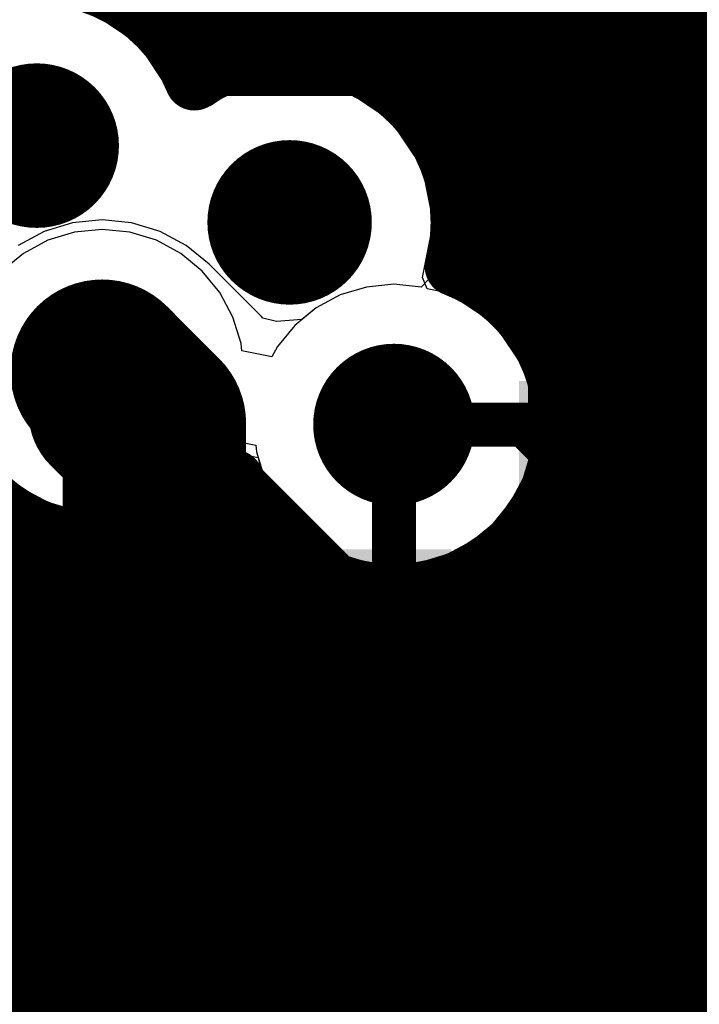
# Model space of a CAD drawing. Header units: millimetres. Extents: x 1.27 to 3.86, y 0.66 to 4.7.
# Tile 51 of 236: x 2.31 to 2.41, y 3.32 to 3.45. Entities that reach past the tile are written whole.
import ezdxf

# ---------------------------------------------------------------- set-up
doc = ezdxf.new("R2010")
doc.units = ezdxf.units.MM
doc.header["$MEASUREMENT"] = 0
for name, color, linetype in [('BottomLayer', 5, 'Continuous'), ('MidLayer1', 16, 'Continuous'), ('MidLayer2', 76, 'Continuous'), ('MidLayer3', 90, 'Continuous'), ('MidLayer4', 156, 'Continuous'), ('MidLayer5', 130, 'Continuous'), ('MidLayer6', 216, 'Continuous'), ('MultiLayer', 9, 'Continuous'), ('TopLayer', 1, 'Continuous'), ('ViaHoleLayer', 16, 'Continuous')]:
    doc.layers.add(name, color=color, linetype=linetype)

# ---------------------------------------------------------------- blocks, each defined once
blk = doc.blocks.new('0603_116')
at = {"layer": 'TopLayer'}
for points in [[(-0.01181, -0.0187), (-0.01181, 0.0187), (-0.05118, -0.0187), (-0.05118, 0.0187)], [(0.05118, -0.0187), (0.05118, 0.0187), (0.01181, -0.0187), (0.01181, 0.0187)]]:
    blk.add_solid(points, dxfattribs=at)
blk = doc.blocks.new('FP_GRM033R6YA104KE14D_0201__0603_M_______IPC_C_179')
at = {"layer": 'TopLayer', "const_width": 0.00197}
for points in [[(-0.016, 0.00321, 1), (-0.01404, 0.00321, 1)], [(-0.00599, 0.00321, 1), (-0.00402, 0.00321, 1)], [(0.00402, 0.00321, 1), (0.00599, 0.00321, 1)], [(0.01404, 0.00321, 1), (0.016, 0.00321, 1)], [(-0.016, -0.00321, 1), (-0.01404, -0.00321, 1)], [(-0.00599, -0.00321, 1), (-0.00402, -0.00321, 1)], [(0.00402, -0.00321, 1), (0.00599, -0.00321, 1)], [(0.01404, -0.00321, 1), (0.016, -0.00321, 1)]]:
    blk.add_lwpolyline(points, format="xyb", close=True, dxfattribs=at)
at = {"layer": 'TopLayer'}
for points in [[(-0.01502, -0.00517), (-0.00501, -0.00517), (-0.01502, 0.00517), (-0.00501, 0.00517)], [(0.00501, -0.00517), (0.01502, -0.00517), (0.00501, 0.00517), (0.01502, 0.00517)], [(-0.01698, -0.00321), (-0.00304, -0.00321), (-0.01698, 0.00321), (-0.00304, 0.00321)], [(0.00304, -0.00321), (0.01698, -0.00321), (0.00304, 0.00321), (0.01698, 0.00321)]]:
    blk.add_solid(points, dxfattribs=at)
blk = doc.blocks.new('FP_RR0306P_103_D_0201_IPC_C_325')
at = {"layer": 'TopLayer', "const_width": 0.00198}
for points in [[(-0.01618, 0.00338, 1), (-0.0142, 0.00338, 1)], [(-0.00684, 0.00338, 1), (-0.00485, 0.00338, 1)], [(0.00485, 0.00338, 1), (0.00684, 0.00338, 1)], [(0.0142, 0.00338, 1), (0.01618, 0.00338, 1)], [(-0.01618, -0.00338, 1), (-0.0142, -0.00338, 1)], [(-0.00684, -0.00338, 1), (-0.00485, -0.00338, 1)], [(0.00485, -0.00338, 1), (0.00684, -0.00338, 1)], [(0.0142, -0.00338, 1), (0.01618, -0.00338, 1)]]:
    blk.add_lwpolyline(points, format="xyb", close=True, dxfattribs=at)
at = {"layer": 'TopLayer'}
for points in [[(-0.01519, -0.00536), (-0.00585, -0.00536), (-0.01519, 0.00536), (-0.00585, 0.00536)], [(0.00585, -0.00536), (0.01519, -0.00536), (0.00585, 0.00536), (0.01519, 0.00536)], [(-0.01717, -0.00338), (-0.00386, -0.00338), (-0.01717, 0.00338), (-0.00386, 0.00338)], [(0.00386, -0.00338), (0.01717, -0.00338), (0.00386, 0.00338), (0.01717, 0.00338)]]:
    blk.add_solid(points, dxfattribs=at)
blk = doc.blocks.new('0201_033_B_326')
at = {"layer": 'BottomLayer'}
for points in [[(-0.02205, 0.00827), (-0.02205, -0.00827), (-0.00394, 0.00827), (-0.00394, -0.00827)], [(0.00394, 0.00827), (0.00394, -0.00827), (0.02205, 0.00827), (0.02205, -0.00827)]]:
    blk.add_solid(points, dxfattribs=at)
blk = doc.blocks.new('FP_RR0306P_103_D_0201_IPC_C_340')
at = {"layer": 'TopLayer', "const_width": 0.00198}
for points in [[(-0.01618, 0.00338, 1), (-0.0142, 0.00338, 1)], [(-0.00684, 0.00338, 1), (-0.00485, 0.00338, 1)], [(0.00485, 0.00338, 1), (0.00684, 0.00338, 1)], [(0.0142, 0.00338, 1), (0.01618, 0.00338, 1)], [(-0.01618, -0.00338, 1), (-0.0142, -0.00338, 1)], [(-0.00684, -0.00338, 1), (-0.00485, -0.00338, 1)], [(0.00485, -0.00338, 1), (0.00684, -0.00338, 1)], [(0.0142, -0.00338, 1), (0.01618, -0.00338, 1)]]:
    blk.add_lwpolyline(points, format="xyb", close=True, dxfattribs=at)
at = {"layer": 'TopLayer'}
for points in [[(-0.01519, -0.00536), (-0.00585, -0.00536), (-0.01519, 0.00536), (-0.00585, 0.00536)], [(0.00585, -0.00536), (0.01519, -0.00536), (0.00585, 0.00536), (0.01519, 0.00536)], [(-0.01717, -0.00338), (-0.00386, -0.00338), (-0.01717, 0.00338), (-0.00386, 0.00338)], [(0.00386, -0.00338), (0.01717, -0.00338), (0.00386, 0.00338), (0.01717, 0.00338)]]:
    blk.add_solid(points, dxfattribs=at)
blk = doc.blocks.new('0201_S____B_342')
at = {"layer": 'BottomLayer'}
for points in [[(-0.02205, 0.00827), (-0.02205, -0.00827), (-0.00394, 0.00827), (-0.00394, -0.00827)], [(0.00394, 0.00827), (0.00394, -0.00827), (0.02205, 0.00827), (0.02205, -0.00827)]]:
    blk.add_solid(points, dxfattribs=at)

msp = doc.modelspace()

# ---------------------------------------------------------------- linework, layer by layer
at = {"layer": 'BottomLayer'}
for p, q in [((2.39838, 3.43798), (2.39838, 3.46068)), ((2.40458, 3.43384), (2.39838, 3.43798)), ((2.40883, 3.42749), (2.40458, 3.43384))]:
    msp.add_line(p, q, dxfattribs=at)
for points, const_width in [([(2.31074, 3.43224, 1), (2.32194, 3.43224, 1)], 0.0112), ([(2.34518, 3.42179, 1), (2.35638, 3.42179, 1)], 0.0112), ([(2.38514, 3.42, 1), (2.39634, 3.42, 1)], 0.0112), ([(2.31965, 3.40152, 1), (2.33085, 3.40152, 1)], 0.0112), ([(2.35949, 3.39427, 1), (2.37049, 3.39427, 1)], 0.011), ([(2.33625, 3.369, 1), (2.33925, 3.369, 1)], 0.003), ([(2.36223, 3.369, 1), (2.36523, 3.369, 1)], 0.003), ([(2.37721, 3.35402, 1), (2.38021, 3.35402, 1)], 0.003), ([(2.37721, 3.35402, 1), (2.38021, 3.35402, 1)], 0.003), ([(2.3182, 3.35095, 1), (2.3212, 3.35095, 1)], 0.003), ([(2.3182, 3.35095, 1), (2.3212, 3.35095, 1)], 0.003), ([(2.3182, 3.3382, 1), (2.3212, 3.3382, 1)], 0.003), ([(2.3182, 3.3382, 1), (2.3212, 3.3382, 1)], 0.003), ([(2.33318, 3.334, 1), (2.33618, 3.334, 1)], 0.003), ([(2.33318, 3.334, 1), (2.33618, 3.334, 1)], 0.003), ([(2.33625, 3.334, 1), (2.33925, 3.334, 1)], 0.003), ([(2.36224, 3.334, 1), (2.36524, 3.334, 1)], 0.003), ([(2.36535, 3.334, 1), (2.36835, 3.334, 1)], 0.003), ([(2.36535, 3.334, 1), (2.36835, 3.334, 1)], 0.003), ([(2.37196, 3.32739, 1), (2.37496, 3.32739, 1)], 0.003), ([(2.37196, 3.32739, 1), (2.37496, 3.32739, 1)], 0.003)]:
    msp.add_lwpolyline(points, format="xyb", close=True, dxfattribs=dict(at, const_width=const_width))
at = {"layer": 'BottomLayer', "const_width": 0.006}
for points in [[(2.3197, 3.35095), (2.33775, 3.369)], [(2.36373, 3.369), (2.37871, 3.35402)], [(2.37871, 3.35402), (2.43918, 3.35402)], [(2.3197, 3.3382), (2.3197, 3.35095)], [(2.2825, 3.30101), (2.3197, 3.3382)], [(2.28968, 3.28901), (2.33468, 3.334)], [(2.33468, 3.334), (2.33775, 3.334)], [(2.36374, 3.334), (2.36685, 3.334)], [(2.36685, 3.334), (2.37346, 3.32739)], [(2.37346, 3.32739), (2.43664, 3.32739)]]:
    msp.add_lwpolyline(points, dxfattribs=at)
at = {"layer": 'MidLayer1', "const_width": 0.008}
for points in [[(2.33, 3.45099), (2.33, 3.74705)], [(2.335, 3.44603), (2.335, 3.74467)], [(2.34, 3.44233), (2.34, 3.74357)], [(2.345, 3.44425), (2.345, 3.74359)], [(2.35, 3.44497), (2.35, 3.51986)], [(2.355, 3.4446), (2.355, 3.51482)], [(2.38, 3.41169), (2.38, 3.51319)], [(2.36, 3.44307), (2.36, 3.51201)], [(2.365, 3.44012), (2.365, 3.5106)], [(2.37, 3.43478), (2.37, 3.51032)], [(2.375, 3.41498), (2.375, 3.51114)], [(2.385, 3.40561), (2.385, 3.5095)], [(2.41, 3.28103), (2.41, 3.50992)], [(2.39, 3.28966), (2.39, 3.50718)], [(2.395, 3.28953), (2.395, 3.50615)], [(2.4, 3.28827), (2.4, 3.50622)], [(2.405, 3.28567), (2.405, 3.50741)], [(2.33127, 3.45), (2.56641, 3.45)], [(2.33572, 3.445), (2.56677, 3.445)], [(2.36515, 3.44), (2.56839, 3.44)], [(2.36985, 3.435), (2.57167, 3.435)], [(2.37248, 3.43), (2.57818, 3.43)], [(2.37376, 3.425), (2.52779, 3.425)], [(2.37391, 3.42), (2.52249, 3.42)], [(2.37495, 3.415), (2.51956, 3.415)], [(2.38177, 3.41), (2.51805, 3.41)], [(2.38533, 3.405), (2.51769, 3.405)], [(2.38726, 3.4), (2.51842, 3.4)], [(2.38798, 3.395), (2.52036, 3.395)], [(2.38759, 3.39), (2.52392, 3.39)], [(2.38604, 3.385), (2.53068, 3.385)], [(2.34, 3.0694), (2.34, 3.38362)], [(2.345, 3.07604), (2.345, 3.38289)], [(2.385, 3.2887), (2.385, 3.38293)], [(2.315, 2.64815), (2.315, 3.38071)], [(2.335, 2.61346), (2.335, 3.38048)], [(2.16865, 3.38), (2.31659, 3.38)], [(2.32, 2.55082), (2.32, 3.37893)], [(2.33, 2.53914), (2.33, 3.37882)], [(2.3339, 3.38), (2.34695, 3.38)], [(2.38303, 3.38), (2.54371, 3.38)], [(2.325, 2.54692), (2.325, 3.37833)], [(2.35, 3.07956), (2.35, 3.37682)], [(2.38, 3.28647), (2.38, 3.37684)], [(2.17281, 3.375), (2.35243, 3.375)], [(2.37755, 3.375), (2.54672, 3.375)], [(2.355, 3.08148), (2.355, 3.37355)], [(2.375, 3.28246), (2.375, 3.37356)], [(2.36, 3.10757), (2.36, 3.37182)], [(2.365, 3.14198), (2.365, 3.37127)], [(2.37, 3.27425), (2.37, 3.37182)], [(2.17513, 3.37), (2.55215, 3.37)], [(2.17617, 3.365), (2.5785, 3.365)], [(2.1761, 3.36), (2.57737, 3.36)], [(2.17492, 3.355), (2.57735, 3.355)], [(2.17242, 3.35), (2.43145, 3.35)], [(2.17833, 3.345), (2.42154, 3.345)], [(2.18233, 3.34), (2.41717, 3.34)], [(2.18455, 3.335), (2.41473, 3.335)], [(2.18552, 3.33), (2.41359, 3.33)], [(2.18538, 3.325), (2.41357, 3.325)], [(2.18411, 3.32), (2.41465, 3.32)], [(2.18151, 3.315), (2.41703, 3.315)]]:
    msp.add_lwpolyline(points, dxfattribs=at)
for points in [[(2.29379, 3.4268, -0.926944), (2.33781, 3.44102)], [(2.33781, 3.44102, -0.600738), (2.37398, 3.42179)], [(2.37398, 3.42179, -0.065789), (2.37318, 3.41576)], [(2.37318, 3.41576, -0.311132), (2.38799, 3.39427)], [(2.38799, 3.39427, -0.847996), (2.34322, 3.38685)], [(2.34322, 3.38685, -0.454332), (2.30829, 3.38569)]]:
    msp.add_lwpolyline(points, format="xyb", dxfattribs=at)
at = {"layer": 'MidLayer1'}
for points, const_width in [([(2.328, 3.45099, 1), (2.332, 3.45099, 1)], 0.004), ([(2.32927, 3.45, 1), (2.33327, 3.45, 1)], 0.004), ([(2.333, 3.44603, 1), (2.337, 3.44603, 1)], 0.004), ([(2.33372, 3.445, 1), (2.33772, 3.445, 1)], 0.004), ([(2.348, 3.44497, 1), (2.352, 3.44497, 1)], 0.004), ([(2.353, 3.4446, 1), (2.357, 3.4446, 1)], 0.004), ([(2.343, 3.44425, 1), (2.347, 3.44425, 1)], 0.004), ([(2.338, 3.44233, 1), (2.342, 3.44233, 1)], 0.004), ([(2.358, 3.44307, 1), (2.362, 3.44307, 1)], 0.004), ([(2.33581, 3.44102, 1), (2.33981, 3.44102, 1)], 0.004), ([(2.33581, 3.44102, 1), (2.33981, 3.44102, 1)], 0.004), ([(2.31074, 3.43224, 1), (2.32194, 3.43224, 1)], 0.0112), ([(2.363, 3.44012, 1), (2.367, 3.44012, 1)], 0.004), ([(2.36315, 3.44, 1), (2.36715, 3.44, 1)], 0.004), ([(2.36785, 3.435, 1), (2.37185, 3.435, 1)], 0.004), ([(2.368, 3.43478, 1), (2.372, 3.43478, 1)], 0.004), ([(2.37048, 3.43, 1), (2.37448, 3.43, 1)], 0.004), ([(2.34518, 3.42179, 1), (2.35638, 3.42179, 1)], 0.0112), ([(2.38514, 3.42, 1), (2.39634, 3.42, 1)], 0.0112), ([(2.37176, 3.425, 1), (2.37576, 3.425, 1)], 0.004), ([(2.37198, 3.42179, 1), (2.37598, 3.42179, 1)], 0.004), ([(2.37198, 3.42179, 1), (2.37598, 3.42179, 1)], 0.004), ([(2.37191, 3.42, 1), (2.37591, 3.42, 1)], 0.004), ([(2.37118, 3.41576, 1), (2.37518, 3.41576, 1)], 0.004), ([(2.37118, 3.41576, 1), (2.37518, 3.41576, 1)], 0.004), ([(2.37295, 3.415, 1), (2.37695, 3.415, 1)], 0.004), ([(2.373, 3.41498, 1), (2.377, 3.41498, 1)], 0.004), ([(2.378, 3.41169, 1), (2.382, 3.41169, 1)], 0.004), ([(2.37977, 3.41, 1), (2.38377, 3.41, 1)], 0.004), ([(2.31965, 3.40152, 1), (2.33085, 3.40152, 1)], 0.0112), ([(2.383, 3.40561, 1), (2.387, 3.40561, 1)], 0.004), ([(2.38333, 3.405, 1), (2.38733, 3.405, 1)], 0.004), ([(2.35949, 3.39427, 1), (2.37049, 3.39427, 1)], 0.011), ([(2.38526, 3.4, 1), (2.38926, 3.4, 1)], 0.004), ([(2.38598, 3.395, 1), (2.38998, 3.395, 1)], 0.004), ([(2.38599, 3.39427, 1), (2.38999, 3.39427, 1)], 0.004), ([(2.38599, 3.39427, 1), (2.38999, 3.39427, 1)], 0.004), ([(2.38559, 3.39, 1), (2.38959, 3.39, 1)], 0.004), ([(2.34122, 3.38685, 1), (2.34522, 3.38685, 1)], 0.004), ([(2.34122, 3.38685, 1), (2.34522, 3.38685, 1)], 0.004), ([(2.38404, 3.385, 1), (2.38804, 3.385, 1)], 0.004), ([(2.338, 3.38362, 1), (2.342, 3.38362, 1)], 0.004), ([(2.343, 3.38289, 1), (2.347, 3.38289, 1)], 0.004), ([(2.383, 3.38293, 1), (2.387, 3.38293, 1)], 0.004), ([(2.313, 3.38071, 1), (2.317, 3.38071, 1)], 0.004), ([(2.333, 3.38048, 1), (2.337, 3.38048, 1)], 0.004), ([(2.31459, 3.38, 1), (2.31859, 3.38, 1)], 0.004), ([(2.318, 3.37893, 1), (2.322, 3.37893, 1)], 0.004), ([(2.328, 3.37882, 1), (2.332, 3.37882, 1)], 0.004), ([(2.3319, 3.38, 1), (2.3359, 3.38, 1)], 0.004), ([(2.34495, 3.38, 1), (2.34895, 3.38, 1)], 0.004), ([(2.38103, 3.38, 1), (2.38503, 3.38, 1)], 0.004), ([(2.323, 3.37833, 1), (2.327, 3.37833, 1)], 0.004), ([(2.348, 3.37682, 1), (2.352, 3.37682, 1)], 0.004), ([(2.378, 3.37684, 1), (2.382, 3.37684, 1)], 0.004), ([(2.35043, 3.375, 1), (2.35443, 3.375, 1)], 0.004), ([(2.37555, 3.375, 1), (2.37955, 3.375, 1)], 0.004), ([(2.353, 3.37355, 1), (2.357, 3.37355, 1)], 0.004), ([(2.373, 3.37356, 1), (2.377, 3.37356, 1)], 0.004), ([(2.358, 3.37182, 1), (2.362, 3.37182, 1)], 0.004), ([(2.363, 3.37127, 1), (2.367, 3.37127, 1)], 0.004), ([(2.368, 3.37182, 1), (2.372, 3.37182, 1)], 0.004)]:
    msp.add_lwpolyline(points, format="xyb", close=True, dxfattribs=dict(at, const_width=const_width))
at = {"layer": 'MidLayer2'}
for points, const_width in [([(2.32431, 3.46053), (2.34233, 3.44251)], 0.006), ([(2.34233, 3.44251), (2.5325, 3.44251)], 0.006), ([(2.32525, 3.39583), (2.32525, 3.40152)], 0.02), ([(2.32525, 3.39583), (2.3586, 3.36247)], 0.02), ([(2.29898, 3.3834), (2.34241, 3.33997)], 0.006), ([(2.38511, 3.36247), (2.39537, 3.37273)], 0.02), ([(2.39537, 3.37273), (2.50196, 3.37273)], 0.02), ([(2.3586, 3.36247), (2.38511, 3.36247)], 0.02), ([(2.403, 3.33997), (2.41139, 3.34836)], 0.006), ([(2.34241, 3.33997), (2.403, 3.33997)], 0.006), ([(2.30802, 3.31722), (2.40992, 3.31722)], 0.006)]:
    msp.add_lwpolyline(points, dxfattribs=dict(at, const_width=const_width))
for points, const_width in [([(2.34083, 3.44251, 1), (2.34383, 3.44251, 1)], 0.003), ([(2.34083, 3.44251, 1), (2.34383, 3.44251, 1)], 0.003), ([(2.31074, 3.43224, 1), (2.32194, 3.43224, 1)], 0.0112), ([(2.34518, 3.42179, 1), (2.35638, 3.42179, 1)], 0.0112), ([(2.38514, 3.42, 1), (2.39634, 3.42, 1)], 0.0112), ([(2.31965, 3.40152, 1), (2.33085, 3.40152, 1)], 0.0112), ([(2.32025, 3.40152, 1), (2.33025, 3.40152, 1)], 0.01), ([(2.32025, 3.39583, 1), (2.33025, 3.39583, 1)], 0.01), ([(2.32025, 3.39583, 1), (2.33025, 3.39583, 1)], 0.01), ([(2.35949, 3.39427, 1), (2.37049, 3.39427, 1)], 0.011), ([(2.39037, 3.37273, 1), (2.40037, 3.37273, 1)], 0.01), ([(2.39037, 3.37273, 1), (2.40037, 3.37273, 1)], 0.01), ([(2.3536, 3.36247, 1), (2.3636, 3.36247, 1)], 0.01), ([(2.3536, 3.36247, 1), (2.3636, 3.36247, 1)], 0.01), ([(2.38011, 3.36247, 1), (2.39011, 3.36247, 1)], 0.01), ([(2.38011, 3.36247, 1), (2.39011, 3.36247, 1)], 0.01), ([(2.34091, 3.33997, 1), (2.34391, 3.33997, 1)], 0.003), ([(2.34091, 3.33997, 1), (2.34391, 3.33997, 1)], 0.003), ([(2.4015, 3.33997, 1), (2.4045, 3.33997, 1)], 0.003), ([(2.4015, 3.33997, 1), (2.4045, 3.33997, 1)], 0.003)]:
    msp.add_lwpolyline(points, format="xyb", close=True, dxfattribs=dict(at, const_width=const_width))
at = {"layer": 'MidLayer3'}
for p, q in [((2.33661, 3.51533), (2.41063, 3.44131)), ((2.39074, 3.43929), (2.38698, 3.43892)), ((2.39451, 3.43892), (2.39074, 3.43929)), ((2.38336, 3.43782), (2.38002, 3.43604)), ((2.38698, 3.43892), (2.38336, 3.43782)), ((2.39813, 3.43782), (2.39451, 3.43892)), ((2.40146, 3.43604), (2.39813, 3.43782)), ((2.38002, 3.43604), (2.3771, 3.43364)), ((2.40438, 3.43364), (2.40146, 3.43604)), ((2.3771, 3.43364), (2.3747, 3.43072)), ((2.40663, 3.43091), (2.40438, 3.43364)), ((2.3747, 3.43072), (2.37292, 3.42738)), ((2.37292, 3.42738), (2.37182, 3.42376)), ((2.37182, 3.42376), (2.37145, 3.42)), ((2.32123, 3.42173), (2.31736, 3.42056)), ((2.32525, 3.42212), (2.32123, 3.42173)), ((2.32926, 3.42173), (2.32525, 3.42212)), ((2.33313, 3.42056), (2.32926, 3.42173)), ((2.31736, 3.42056), (2.3138, 3.41865)), ((2.33669, 3.41865), (2.33313, 3.42056)), ((2.37145, 3.42), (2.37182, 3.41624)), ((2.33981, 3.41609), (2.33669, 3.41865)), ((2.34693, 3.40898), (2.33981, 3.41609)), ((2.37182, 3.41623), (2.36871, 3.41299)), ((2.37182, 3.41624), (2.37182, 3.41623)), ((2.36126, 3.41299), (2.35768, 3.41191)), ((2.36499, 3.41336), (2.36126, 3.41299)), ((2.36871, 3.41299), (2.36499, 3.41336)), ((2.35768, 3.41191), (2.35438, 3.41014)), ((2.35438, 3.41014), (2.35245, 3.40855)), ((2.34712, 3.40874), (2.34693, 3.40898)), ((2.34901, 3.40832), (2.34712, 3.40874)), ((2.35245, 3.40855), (2.34901, 3.40832))]:
    msp.add_line(p, q, dxfattribs=at)
for points, const_width in [([(2.31074, 3.43224, 1), (2.32194, 3.43224, 1)], 0.0112), ([(2.34518, 3.42179, 1), (2.35638, 3.42179, 1)], 0.0112), ([(2.38514, 3.42, 1), (2.39634, 3.42, 1)], 0.0112), ([(2.319, 3.40152, 1), (2.3315, 3.40152, 1)], 0.0125), ([(2.31965, 3.40152, 1), (2.33085, 3.40152, 1)], 0.0112), ([(2.32611, 3.39441, 1), (2.33861, 3.39441, 1)], 0.0125), ([(2.32611, 3.39441, 1), (2.33861, 3.39441, 1)], 0.0125), ([(2.35949, 3.39427, 1), (2.37049, 3.39427, 1)], 0.011), ([(2.32611, 3.34713, 1), (2.33861, 3.34713, 1)], 0.0125), ([(2.32611, 3.34713, 1), (2.33861, 3.34713, 1)], 0.0125)]:
    msp.add_lwpolyline(points, format="xyb", close=True, dxfattribs=dict(at, const_width=const_width))
for points, const_width in [([(2.32525, 3.40152), (2.33236, 3.39441)], 0.025), ([(2.33236, 3.34713), (2.33236, 3.39441)], 0.025), ([(2.36126, 3.31056), (2.45013, 3.39944)], 0.006), ([(2.29975, 3.31452), (2.33236, 3.34713)], 0.025)]:
    msp.add_lwpolyline(points, dxfattribs=dict(at, const_width=const_width))
at = {"layer": 'MidLayer4'}
for p, q in [((2.33018, 3.44608), (2.32383, 3.45033)), ((2.33443, 3.43973), (2.33018, 3.44608)), ((2.35078, 3.44136), (2.34329, 3.43987)), ((2.35827, 3.43987), (2.35078, 3.44136)), ((2.33994, 3.43764), (2.33443, 3.43973)), ((2.34329, 3.43987), (2.33994, 3.43764)), ((2.36462, 3.43563), (2.35827, 3.43987)), ((2.36886, 3.42928), (2.36462, 3.43563)), ((2.37036, 3.42179), (2.36886, 3.42928)), ((2.36886, 3.41429), (2.37036, 3.42179)), ((2.36951, 3.41274), (2.36886, 3.41429)), ((2.3724, 3.41217), (2.36951, 3.41274)), ((2.37869, 3.40797), (2.3724, 3.41217)), ((2.38289, 3.40168), (2.37869, 3.40797)), ((2.38436, 3.39427), (2.38289, 3.40168)), ((2.38289, 3.38686), (2.38436, 3.39427)), ((2.33909, 3.38768), (2.3412, 3.39084)), ((2.3412, 3.39084), (2.34651, 3.38979)), ((2.34651, 3.38979), (2.34709, 3.38686)), ((2.31182, 3.3874), (2.31775, 3.38344)), ((2.33274, 3.38344), (2.33909, 3.38768)), ((2.34709, 3.38686), (2.35129, 3.38057)), ((2.37869, 3.38057), (2.38289, 3.38686)), ((2.31775, 3.38344), (2.32525, 3.38195)), ((2.32525, 3.38195), (2.33274, 3.38344)), ((2.35129, 3.38057), (2.35758, 3.37637)), ((2.3724, 3.37637), (2.37869, 3.38057)), ((2.35758, 3.37637), (2.36499, 3.3749)), ((2.36499, 3.3749), (2.3724, 3.37637))]:
    msp.add_line(p, q, dxfattribs=at)
for points, const_width in [([(2.31074, 3.43224, 1), (2.32194, 3.43224, 1)], 0.0112), ([(2.34518, 3.42179, 1), (2.35638, 3.42179, 1)], 0.0112), ([(2.38514, 3.42, 1), (2.39634, 3.42, 1)], 0.0112), ([(2.31965, 3.40152, 1), (2.33085, 3.40152, 1)], 0.0112), ([(2.35949, 3.39427, 1), (2.37049, 3.39427, 1)], 0.011)]:
    msp.add_lwpolyline(points, format="xyb", close=True, dxfattribs=dict(at, const_width=const_width))
at = {"layer": 'MidLayer5'}
for p, q in [((2.34129, 3.39081), (2.34207, 3.39228)), ((2.34207, 3.39228), (2.34617, 3.39146)), ((2.33889, 3.38788), (2.34129, 3.39081)), ((2.34617, 3.39146), (2.34626, 3.39054)), ((2.34626, 3.39054), (2.34735, 3.38696)), ((2.3116, 3.38788), (2.31453, 3.38548)), ((2.33596, 3.38548), (2.33889, 3.38788)), ((2.34735, 3.38696), (2.34911, 3.38366)), ((2.31453, 3.38548), (2.31786, 3.3837)), ((2.33263, 3.3837), (2.33596, 3.38548)), ((2.31786, 3.3837), (2.32148, 3.3826)), ((2.32901, 3.3826), (2.33263, 3.3837)), ((2.34911, 3.38366), (2.35149, 3.38077)), ((2.32148, 3.3826), (2.32525, 3.38223)), ((2.32525, 3.38223), (2.32901, 3.3826)), ((2.35149, 3.38077), (2.35438, 3.37839)), ((2.3756, 3.37839), (2.37849, 3.38077)), ((2.37849, 3.38077), (2.38046, 3.38087)), ((2.38046, 3.38087), (2.38097, 3.38036)), ((2.38097, 3.38036), (2.38326, 3.37859)), ((2.35438, 3.37839), (2.35768, 3.37663)), ((2.3723, 3.37663), (2.3756, 3.37839)), ((2.38326, 3.37859), (2.38594, 3.37748)), ((2.38594, 3.37748), (2.38881, 3.37711)), ((2.35768, 3.37663), (2.36126, 3.37554)), ((2.36871, 3.37554), (2.3723, 3.37663)), ((2.38881, 3.37711), (2.38889, 3.37711)), ((2.38889, 3.37711), (2.38889, 3.34925)), ((2.36126, 3.37554), (2.36499, 3.37518)), ((2.36499, 3.37518), (2.36871, 3.37554)), ((2.38889, 3.34925), (2.33269, 3.29306))]:
    msp.add_line(p, q, dxfattribs=at)
for points, const_width in [([(2.31074, 3.43224, 1), (2.32194, 3.43224, 1)], 0.0112), ([(2.34518, 3.42179, 1), (2.35638, 3.42179, 1)], 0.0112), ([(2.38514, 3.42, 1), (2.39634, 3.42, 1)], 0.0112), ([(2.31965, 3.40152, 1), (2.33085, 3.40152, 1)], 0.0112), ([(2.35949, 3.39427, 1), (2.37049, 3.39427, 1)], 0.011), ([(2.36349, 3.39427, 1), (2.36649, 3.39427, 1)], 0.003), ([(2.38124, 3.39427, 1), (2.38424, 3.39427, 1)], 0.003), ([(2.38124, 3.39427, 1), (2.38424, 3.39427, 1)], 0.003), ([(2.38731, 3.3882, 1), (2.39031, 3.3882, 1)], 0.003), ([(2.38731, 3.3882, 1), (2.39031, 3.3882, 1)], 0.003), ([(2.40203, 3.3482, 1), (2.40503, 3.3482, 1)], 0.003), ([(2.40203, 3.3482, 1), (2.40503, 3.3482, 1)], 0.003), ([(2.40059, 3.32739, 1), (2.40359, 3.32739, 1)], 0.003), ([(2.40059, 3.32739, 1), (2.40359, 3.32739, 1)], 0.003)]:
    msp.add_lwpolyline(points, format="xyb", close=True, dxfattribs=dict(at, const_width=const_width))
at = {"layer": 'MidLayer5', "const_width": 0.006}
for points in [[(2.36499, 3.39427), (2.38274, 3.39427)], [(2.38274, 3.39427), (2.38881, 3.3882)], [(2.38881, 3.3882), (2.44016, 3.3882)], [(2.34054, 3.28521), (2.40353, 3.3482)], [(2.40353, 3.3482), (2.42864, 3.3482)], [(2.35321, 3.27851), (2.40209, 3.32739)], [(2.40209, 3.32739), (2.43664, 3.32739)]]:
    msp.add_lwpolyline(points, dxfattribs=at)
at = {"layer": 'MidLayer6'}
for p, q in [((2.39074, 3.43929), (2.38698, 3.43892)), ((2.39451, 3.43892), (2.39074, 3.43929)), ((2.38336, 3.43782), (2.38002, 3.43604)), ((2.38698, 3.43892), (2.38336, 3.43782)), ((2.39813, 3.43782), (2.39451, 3.43892)), ((2.40146, 3.43604), (2.39813, 3.43782)), ((2.38002, 3.43604), (2.3771, 3.43364)), ((2.40438, 3.43364), (2.40146, 3.43604)), ((2.3771, 3.43364), (2.3747, 3.43072)), ((2.40678, 3.43072), (2.40438, 3.43364)), ((2.3747, 3.43072), (2.37292, 3.42738)), ((2.37292, 3.42738), (2.37182, 3.42376)), ((2.37182, 3.42376), (2.37145, 3.42)), ((2.32148, 3.42045), (2.31786, 3.41935)), ((2.32525, 3.42082), (2.32148, 3.42045)), ((2.32901, 3.42045), (2.32525, 3.42082)), ((2.33263, 3.41935), (2.32901, 3.42045)), ((2.31786, 3.41935), (2.31453, 3.41757)), ((2.33596, 3.41757), (2.33263, 3.41935)), ((2.37145, 3.42), (2.37182, 3.41624)), ((2.31453, 3.41757), (2.3116, 3.41517)), ((2.33889, 3.41517), (2.33596, 3.41757)), ((2.34129, 3.41224), (2.33889, 3.41517)), ((2.37182, 3.41623), (2.36871, 3.41299)), ((2.37182, 3.41624), (2.37182, 3.41623)), ((2.34307, 3.40891), (2.34129, 3.41224)), ((2.36126, 3.41299), (2.35768, 3.41191)), ((2.36499, 3.41336), (2.36126, 3.41299)), ((2.36871, 3.41299), (2.36499, 3.41336)), ((2.35768, 3.41191), (2.35438, 3.41014)), ((2.35438, 3.41014), (2.35149, 3.40777)), ((2.34417, 3.40529), (2.34307, 3.40891)), ((2.35149, 3.40777), (2.34911, 3.40488)), ((2.40438, 3.40636), (2.40575, 3.40802)), ((2.40575, 3.40802), (2.40989, 3.4068)), ((2.40146, 3.40396), (2.40438, 3.40636)), ((2.34427, 3.40429), (2.34417, 3.40529)), ((2.34837, 3.40347), (2.34427, 3.40429)), ((2.34911, 3.40488), (2.34837, 3.40347)), ((2.39813, 3.40218), (2.40146, 3.40396)), ((2.39451, 3.40108), (2.39813, 3.40218)), ((2.38371, 3.39799), (2.38696, 3.40108)), ((2.38696, 3.40108), (2.38698, 3.40108)), ((2.38698, 3.40108), (2.39074, 3.40071)), ((2.39074, 3.40071), (2.39451, 3.40108)), ((2.38408, 3.39427), (2.38371, 3.39799)), ((2.38371, 3.39054), (2.38408, 3.39427)), ((2.34129, 3.39081), (2.34207, 3.39228)), ((2.34207, 3.39228), (2.34617, 3.39146)), ((2.33889, 3.38788), (2.34129, 3.39081)), ((2.34617, 3.39146), (2.34626, 3.39054)), ((2.34626, 3.39054), (2.34735, 3.38696)), ((2.38263, 3.38696), (2.38371, 3.39054)), ((2.3116, 3.38788), (2.31453, 3.38548)), ((2.33596, 3.38548), (2.33889, 3.38788)), ((2.34735, 3.38696), (2.34911, 3.38366)), ((2.38086, 3.38366), (2.38263, 3.38696)), ((2.31453, 3.38548), (2.31786, 3.3837)), ((2.33263, 3.3837), (2.33596, 3.38548)), ((2.31786, 3.3837), (2.32148, 3.3826)), ((2.32901, 3.3826), (2.33263, 3.3837)), ((2.34911, 3.38366), (2.35149, 3.38077)), ((2.37849, 3.38077), (2.38086, 3.38366)), ((2.32148, 3.3826), (2.32525, 3.38223)), ((2.32525, 3.38223), (2.32901, 3.3826)), ((2.35149, 3.38077), (2.35438, 3.37839)), ((2.3756, 3.37839), (2.37849, 3.38077)), ((2.35438, 3.37839), (2.35768, 3.37663)), ((2.3723, 3.37663), (2.3756, 3.37839)), ((2.35768, 3.37663), (2.36126, 3.37554)), ((2.36871, 3.37554), (2.3723, 3.37663)), ((2.36126, 3.37554), (2.36499, 3.37518)), ((2.36499, 3.37518), (2.36871, 3.37554)), ((2.31456, 3.36601), (2.31216, 3.36893)), ((2.31634, 3.36267), (2.31456, 3.36601)), ((2.31744, 3.35905), (2.31634, 3.36267)), ((2.31781, 3.35529), (2.31744, 3.35905)), ((2.31744, 3.35153), (2.31781, 3.35529)), ((2.31634, 3.34791), (2.31744, 3.35153)), ((2.31456, 3.34457), (2.31634, 3.34791)), ((2.31216, 3.34165), (2.31456, 3.34457))]:
    msp.add_line(p, q, dxfattribs=at)
for points, const_width in [([(2.31074, 3.43224, 1), (2.32194, 3.43224, 1)], 0.0112), ([(2.34518, 3.42179, 1), (2.35638, 3.42179, 1)], 0.0112), ([(2.38514, 3.42, 1), (2.39634, 3.42, 1)], 0.0112), ([(2.31965, 3.40152, 1), (2.33085, 3.40152, 1)], 0.0112), ([(2.35949, 3.39427, 1), (2.37049, 3.39427, 1)], 0.011)]:
    msp.add_lwpolyline(points, format="xyb", close=True, dxfattribs=dict(at, const_width=const_width))
at = {"layer": 'MultiLayer'}
for points, const_width in [([(2.31074, 3.43224, 1), (2.32194, 3.43224, 1)], 0.0112), ([(2.34518, 3.42179, 1), (2.35638, 3.42179, 1)], 0.0112), ([(2.38514, 3.42, 1), (2.39634, 3.42, 1)], 0.0112), ([(2.31965, 3.40152, 1), (2.33085, 3.40152, 1)], 0.0112), ([(2.35949, 3.39427, 1), (2.37049, 3.39427, 1)], 0.011)]:
    msp.add_lwpolyline(points, format="xyb", close=True, dxfattribs=dict(at, const_width=const_width))
at = {"layer": 'TopLayer'}
for p, q in [((2.38394, 3.33646), (2.38748, 3.34)), ((2.38748, 3.34), (2.41667, 3.34)), ((2.38394, 3.32646), (2.38394, 3.33646)), ((2.38297, 3.32158), (2.38394, 3.32646)), ((2.38021, 3.31744), (2.38297, 3.32158)), ((2.37874, 3.31598), (2.38021, 3.31744)), ((2.37874, 3.28616), (2.37874, 3.31598))]:
    msp.add_line(p, q, dxfattribs=at)
for points, const_width in [([(2.32598, 3.45679), (2.34077, 3.442)], 0.006), ([(2.40574, 3.454), (2.41854, 3.4412)], 0.006), ([(2.34077, 3.442), (2.40077, 3.442)], 0.006), ([(2.40077, 3.442), (2.41357, 3.4292)], 0.006), ([(2.39074, 3.3905), (2.39074, 3.42)], 0.015), ([(2.40074, 3.3805), (2.42899, 3.40875)], 0.015), ([(2.32525, 3.37786), (2.32525, 3.40152)], 0.01073), ([(2.39074, 3.3905), (2.40074, 3.3805)], 0.015), ([(2.36499, 3.36728), (2.36499, 3.39427)], 0.006), ([(2.3712, 3.35095), (2.40074, 3.3805)], 0.009), ([(2.32525, 3.37786), (2.33457, 3.37786)], 0.01073), ([(2.33457, 3.37786), (2.34103, 3.37139)], 0.01073), ([(2.34103, 3.35529), (2.34103, 3.37139)], 0.01073), ([(2.35735, 3.35964), (2.36499, 3.36728)], 0.006), ([(2.35735, 3.33759), (2.35735, 3.35964)], 0.006), ([(2.29852, 3.35529), (2.32101, 3.35529)], 0.00984), ([(2.34103, 3.34399), (2.34103, 3.35529)], 0.01073), ([(2.3712, 3.32646), (2.3712, 3.35095)], 0.009), ([(2.3266, 3.32956), (2.34103, 3.34399)], 0.01073), ([(2.33185, 3.31209), (2.35735, 3.33759)], 0.006), ([(2.32525, 3.32956), (2.3266, 3.32956)], 0.01073), ([(2.33639, 3.29165), (2.3712, 3.32646)], 0.009), ([(2.30421, 3.32153), (2.31365, 3.31209)], 0.006)]:
    msp.add_lwpolyline(points, dxfattribs=dict(at, const_width=const_width))
for points, const_width in [([(2.33927, 3.442, 1), (2.34227, 3.442, 1)], 0.003), ([(2.33927, 3.442, 1), (2.34227, 3.442, 1)], 0.003), ([(2.39927, 3.442, 1), (2.40227, 3.442, 1)], 0.003), ([(2.39927, 3.442, 1), (2.40227, 3.442, 1)], 0.003), ([(2.31074, 3.43224, 1), (2.32194, 3.43224, 1)], 0.0112), ([(2.34518, 3.42179, 1), (2.35638, 3.42179, 1)], 0.0112), ([(2.38514, 3.42, 1), (2.39634, 3.42, 1)], 0.0112), ([(2.38699, 3.42, 1), (2.39449, 3.42, 1)], 0.0075), ([(2.31965, 3.40152, 1), (2.33085, 3.40152, 1)], 0.0112), ([(2.32256, 3.40152, 1), (2.32793, 3.40152, 1)], 0.00536), ([(2.35949, 3.39427, 1), (2.37049, 3.39427, 1)], 0.011), ([(2.38699, 3.3905, 1), (2.39449, 3.3905, 1)], 0.0075), ([(2.38699, 3.3905, 1), (2.39449, 3.3905, 1)], 0.0075), ([(2.36349, 3.39427, 1), (2.36649, 3.39427, 1)], 0.003), ([(2.39699, 3.3805, 1), (2.40449, 3.3805, 1)], 0.0075), ([(2.39699, 3.3805, 1), (2.40449, 3.3805, 1)], 0.0075), ([(2.39849, 3.3805, 1), (2.40299, 3.3805, 1)], 0.0045), ([(2.32256, 3.37786, 1), (2.32793, 3.37786, 1)], 0.00536), ([(2.32256, 3.37786, 1), (2.32793, 3.37786, 1)], 0.00536), ([(2.33188, 3.37786, 1), (2.33725, 3.37786, 1)], 0.00536), ([(2.33188, 3.37786, 1), (2.33725, 3.37786, 1)], 0.00536), ([(2.33835, 3.37139, 1), (2.34371, 3.37139, 1)], 0.00536), ([(2.33835, 3.37139, 1), (2.34371, 3.37139, 1)], 0.00536), ([(2.36349, 3.36728, 1), (2.36649, 3.36728, 1)], 0.003), ([(2.36349, 3.36728, 1), (2.36649, 3.36728, 1)], 0.003), ([(2.35585, 3.35964, 1), (2.35885, 3.35964, 1)], 0.003), ([(2.35585, 3.35964, 1), (2.35885, 3.35964, 1)], 0.003), ([(2.31855, 3.35529, 1), (2.32347, 3.35529, 1)], 0.00492), ([(2.33835, 3.35529, 1), (2.34371, 3.35529, 1)], 0.00536), ([(2.33835, 3.35529, 1), (2.34371, 3.35529, 1)], 0.00536), ([(2.36895, 3.35095, 1), (2.37345, 3.35095, 1)], 0.0045), ([(2.36895, 3.35095, 1), (2.37345, 3.35095, 1)], 0.0045), ([(2.33835, 3.34399, 1), (2.34371, 3.34399, 1)], 0.00536), ([(2.33835, 3.34399, 1), (2.34371, 3.34399, 1)], 0.00536), ([(2.35585, 3.33759, 1), (2.35885, 3.33759, 1)], 0.003), ([(2.35585, 3.33759, 1), (2.35885, 3.33759, 1)], 0.003), ([(2.32256, 3.32956, 1), (2.32793, 3.32956, 1)], 0.00536), ([(2.32392, 3.32956, 1), (2.32928, 3.32956, 1)], 0.00536), ([(2.32392, 3.32956, 1), (2.32928, 3.32956, 1)], 0.00536), ([(2.36895, 3.32646, 1), (2.37345, 3.32646, 1)], 0.0045), ([(2.36895, 3.32646, 1), (2.37345, 3.32646, 1)], 0.0045)]:
    msp.add_lwpolyline(points, format="xyb", close=True, dxfattribs=dict(at, const_width=const_width))
at = {"layer": 'ViaHoleLayer'}
for points, const_width in [([(2.31329, 3.43224, 1), (2.31939, 3.43224, 1)], 0.0061), ([(2.34773, 3.42179, 1), (2.35383, 3.42179, 1)], 0.0061), ([(2.38769, 3.42, 1), (2.39379, 3.42, 1)], 0.0061), ([(2.3222, 3.40152, 1), (2.3283, 3.40152, 1)], 0.0061), ([(2.36249, 3.39427, 1), (2.36749, 3.39427, 1)], 0.005)]:
    msp.add_lwpolyline(points, format="xyb", close=True, dxfattribs=dict(at, const_width=const_width))

# ---------------------------------------------------------------- block references
for name, p, rotation in [('0603_116', (2.40074, 3.349), 90), ('FP_RR0306P_103_D_0201_IPC_C_340', (2.31473, 3.37786), 180), ('0201_S____B_342', (2.35074, 3.369), 180), ('FP_GRM033R6YA104KE14D_0201__0603_M_______IPC_C_179', (2.33102, 3.35529), 360), ('0201_033_B_326', (2.35074, 3.334), 180), ('FP_RR0306P_103_D_0201_IPC_C_325', (2.31473, 3.32956), 180)]:
    msp.add_blockref(name, p, dxfattribs=dict(rotation=rotation))

doc.saveas('drawing.dxf')
